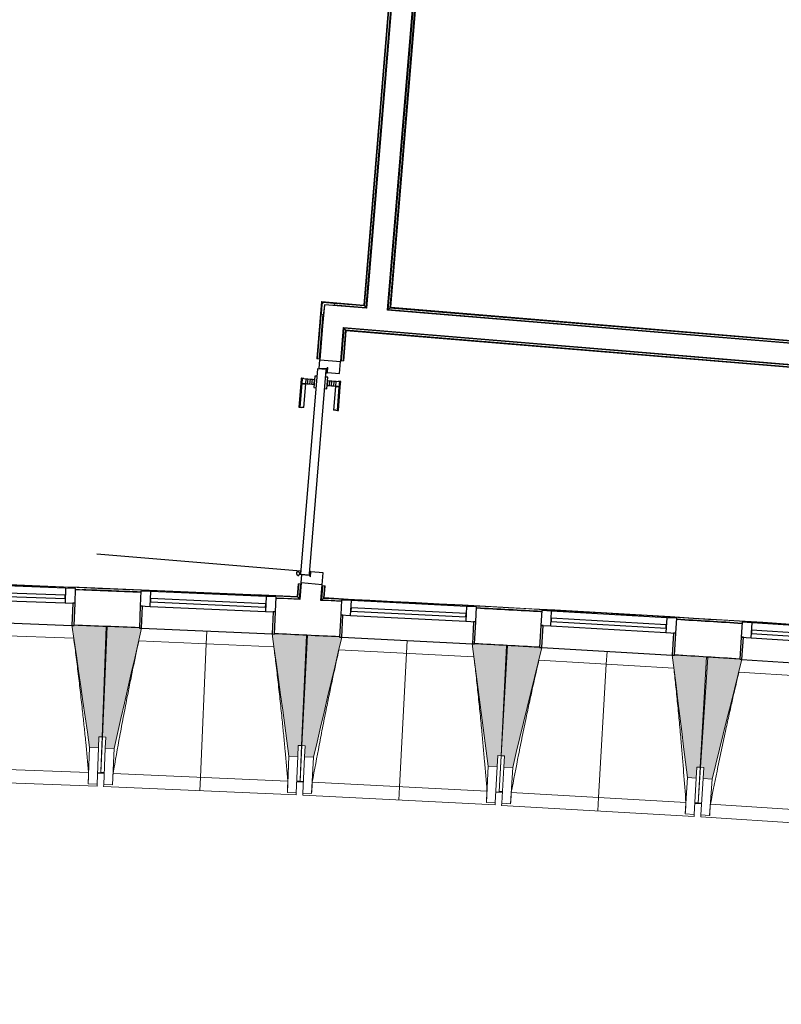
# Model space of a CAD drawing. Header units: millimetres. Extents: x 1909 to 61055, y -36590 to 14615.
# Tile 19 of 42: x 23302 to 26740, y -22336 to -17891. Entities that reach past the tile are written whole.
import ezdxf

# ---------------------------------------------------------------- set-up
doc = ezdxf.new("R2010")
doc.units = ezdxf.units.MM
for name, color, linetype, lineweight in [('A-DETL-GENF', 7, 'Continuous', 18), ('A-DOOR', 7, 'Continuous', 25), ('A-FLOR', 7, 'Continuous', 25), ('A-FLOR-HRAL', 7, 'Continuous', 18), ('A-GENM', 7, 'Continuous', 18), ('A-GLAZ', 7, 'Continuous', 25), ('A-WALL', 7, 'Continuous', 25), ('I-WALL', 7, 'Continuous', 25), ('Q-SPCQ', 7, 'Continuous', 18), ('S-BEAM', 7, 'Continuous', 18)]:
    doc.layers.add(name, color=color, linetype=linetype, lineweight=lineweight)

# ---------------------------------------------------------------- blocks, each defined once
blk = doc.blocks.new('PRT_SIMPLE_HUI_58x68x48 - PRT_BOIS_1V_EI30_930x2040x40-552262-2021_015_1111_DCE_1_50_N0 FINI_SSI_GEN')
at = {"layer": 'A-DETL-GENF', "lineweight": 25}
h = blk.add_hatch(color=256, dxfattribs=at)
h.paths.add_polyline_path([(-483.8, -9.7), (-489.6, -8), (-508.5, -8), (-508.5, -11.5), (-502, -11.5), (-502.1, -10.3), (-505.2, -10.3), (-505.2, -9.3), (-488.4, -9.4), (-485.1, -10.6)])
h.paths.add_polyline_path([(-483.8, -9.7), (-485.1, -11.7), (-496.1, -13.2), (-500.5, -13.6), (-500.5, -14.5), (-495.9, -14.5), (-483.8, -12.8), (-483.8, -10.5)])
h = blk.add_hatch(color=256, dxfattribs=at)
h.paths.add_polyline_path([(413.8, -9.7), (413.8, -12.8), (426.2, -14.5), (430.5, -14.1), (430.4, -13.2), (425.9, -13.2), (415.1, -11.7), (414.4, -10.7)])
h.paths.add_polyline_path([(438.5, -8), (418.5, -8), (413.8, -9.7), (415.1, -10.6), (418.7, -9.3), (435.2, -9.3), (435.2, -10.3), (432, -10.5), (432, -11.5), (438.5, -11.5), (438.5, -9)])
at = {"layer": 'A-DETL-GENF'}
for p, q in [((-488.5, -8), (-508.5, -8)), ((-508.5, -8), (-508.5, -11.5)), ((-508.5, -11.5), (-502, -11.5)), ((-505.2, -10.3), (-505.2, -9.3)), ((-505.2, -9.3), (-488.7, -9.3)), ((-502, -10.3), (-505.2, -10.3)), ((-502, -11.5), (-502, -10.3)), ((-496.1, -13.2), (-500.5, -13.2)), ((-500.5, -13.2), (-500.5, -14.5)), ((-500.5, -14.5), (-496, -14.5)), ((-485.1, -11.7), (-496.1, -13.2)), ((-496, -14.5), (-483.8, -12.8)), ((-488.7, -9.3), (-485.1, -10.6)), ((-483.8, -9.7), (-488.5, -8)), ((-485.1, -10.6), (-485.1, -11.7)), ((-483.8, -12.8), (-483.8, -9.7)), ((418.5, -8), (413.8, -9.7)), ((413.8, -9.7), (413.8, -12.8)), ((413.8, -12.8), (426, -14.5)), ((415.1, -10.6), (418.7, -9.3)), ((415.1, -11.7), (415.1, -10.6)), ((426.1, -13.2), (415.1, -11.7)), ((438.5, -8), (418.5, -8)), ((418.7, -9.3), (435.2, -9.3)), ((426, -14.5), (430.5, -14.5)), ((430.5, -13.2), (426.1, -13.2)), ((430.5, -14.5), (430.5, -13.2)), ((435.2, -10.3), (432, -10.3)), ((432, -10.3), (432, -11.5)), ((432, -11.5), (438.5, -11.5)), ((435.2, -9.3), (435.2, -10.3)), ((438.5, -11.5), (438.5, -8))]:
    blk.add_line(p, q, dxfattribs=at)
at = {"layer": 'A-DOOR'}
for p, q in [((-427.1, 55), (-450.6, 55)), ((-450.6, 55), (-450.6, 54.5)), ((-450.6, 54.5), (-450.6, 50.4)), ((-427.1, 54.5), (-450.6, 54.5)), ((-450.6, 50.4), (-450.6, 43.3)), ((-427.1, 50.4), (-450.6, 50.4)), ((-319.6, 55), (-427.1, 55)), ((-427.1, 55), (-427.1, 54.5)), ((-427.1, 54.5), (-427.1, 55)), ((-427.1, 54.5), (-427.1, 50.4)), ((-319.6, 54.5), (-427.1, 54.5)), ((-427.1, 50.4), (-427.1, 54.5)), ((-427.1, 50.4), (-427.1, 43.3)), ((-319.6, 50.4), (-427.1, 50.4)), ((-427.1, 43.3), (-427.1, 50.4)), ((-319.6, 54.5), (-319.6, 55)), ((-319.6, 50.4), (-319.6, 54.5)), ((-319.6, 43.3), (-319.6, 50.4)), ((-450.6, 34), (-450.6, 43.3)), ((-450.6, 25.6), (-450.6, 34)), ((-427.1, 34), (-450.6, 34)), ((-450.6, 15.2), (-450.6, 25.6)), ((-427.1, 25.6), (-450.6, 25.6)), ((-450.6, 4.4), (-450.6, 15.2)), ((-427.1, 15.2), (-450.6, 15.2)), ((-450.6, -4), (-450.6, 4.4)), ((-450.6, 4.4), (-427.1, 4.4)), ((-427.1, 34), (-427.1, 43.3)), ((-427.1, 43.3), (-427.1, 34)), ((-427.1, 32.8), (-427.1, 34)), ((-319.6, 34), (-427.1, 34)), ((-427.1, 34), (-427.1, 25.6)), ((-427.1, 32.8), (-319.6, 32.8)), ((-427.1, 25.6), (-427.1, 15.2)), ((-427.1, 15.2), (-427.1, 4.4)), ((-427.1, 4.4), (-427.1, -4)), ((-319.6, 43.3), (-319.6, 34)), ((-319.6, 34), (-319.6, 32.8)), ((-499.5, -14.5), (-499.5, -54.5)), ((426, -14.5), (-496, -14.5)), ((-465.6, -5.5), (-465.6, -14.5)), ((-413.4, -5.5), (-465.6, -5.5)), ((-450.6, -4), (-450.6, -5)), ((-450.6, -5), (-427.1, -5)), ((-427.1, -5), (-427.1, -4)), ((-413.4, -14.5), (-413.4, -5.5)), ((430.5, -54.5), (430.5, -14.5)), ((-499.5, -54.5), (430.5, -54.5)), ((-465.6, -54.5), (-465.6, -63.5)), ((-465.6, -63.5), (-413.4, -63.5)), ((-427.1, -64), (-450.6, -64)), ((-450.6, -64), (-450.6, -65)), ((-450.6, -73.4), (-450.6, -65)), ((-450.6, -84.2), (-450.6, -73.4)), ((-427.1, -73.4), (-450.6, -73.4)), ((-450.6, -94.6), (-450.6, -84.2)), ((-450.6, -84.2), (-427.1, -84.2)), ((-427.1, -65), (-427.1, -64)), ((-427.1, -65), (-427.1, -73.4)), ((-427.1, -73.4), (-427.1, -84.2)), ((-427.1, -84.2), (-427.1, -94.6)), ((-413.4, -63.5), (-413.4, -54.5)), ((417, -54.5), (417, -977.5)), ((-450.6, -103), (-450.6, -94.6)), ((-450.6, -94.6), (-427.1, -94.6)), ((-450.6, -112.3), (-450.6, -103)), ((-450.6, -103), (-427.1, -103)), ((-450.6, -112.3), (-450.6, -119.4)), ((-450.6, -119.4), (-450.6, -123.5)), ((-450.6, -119.4), (-427.1, -119.4)), ((-450.6, -123.5), (-450.6, -124)), ((-450.6, -123.5), (-427.1, -123.5)), ((-450.6, -124), (-427.1, -124)), ((-427.1, -94.6), (-427.1, -103)), ((-427.1, -103), (-427.1, -101.8)), ((-319.6, -101.8), (-427.1, -101.8)), ((-427.1, -112.3), (-427.1, -103)), ((-427.1, -103), (-319.6, -103)), ((-427.1, -103), (-427.1, -112.3)), ((-427.1, -112.3), (-427.1, -119.4)), ((-427.1, -119.4), (-427.1, -112.3)), ((-427.1, -119.4), (-427.1, -123.5)), ((-427.1, -119.4), (-319.6, -119.4)), ((-427.1, -123.5), (-427.1, -119.4)), ((-427.1, -123.5), (-427.1, -124)), ((-427.1, -123.5), (-319.6, -123.5)), ((-427.1, -124), (-427.1, -123.5)), ((-427.1, -124), (-319.6, -124)), ((-319.6, -101.8), (-319.6, -103)), ((-319.6, -103), (-319.6, -112.3)), ((-319.6, -119.4), (-319.6, -112.3)), ((-319.6, -123.5), (-319.6, -119.4)), ((-319.6, -124), (-319.6, -123.5))]:
    blk.add_line(p, q, dxfattribs=at)
for radius, start, end in [(9.12, 155.8208, 180), (9.12, 180, 204.1792), (7.5, 360, 180), (7.5, 180, 360), (7.5, 180, 240), (7.5, 135, 165), (9.12, 111.9887, 120), (9.12, 240, 248.0113), (7.5, 61.5246, 120), (7.5, 270, 0), (9.12, 60, 68.0113), (7.5, 0, 30), (9.12, 0, 24.1792)]:
    blk.add_arc((429, -65.5), radius, start, end, dxfattribs=at)
at = {"layer": 'Q-SPCQ'}
for p, q in [((430.5, -40.5), (430.5, -54.5)), ((430.5, -54.5), (403.5, -54.5))]:
    blk.add_line(p, q, dxfattribs=at)
blk = doc.blocks.new('XXX_VIDE FENETRE - 590-389517-2021_015_1111_DCE_1_50_N0 FINI_SSI_GEN')
at = {"layer": 'A-GLAZ'}
for p, q in [((-305.1, 0), (-305.1, -100)), ((-295.1, 0), (-305.1, 0)), ((295.1, 0), (-295.1, 0)), ((-295.1, -100), (-295.1, 0)), ((305.1, 0), (295.1, 0)), ((295.1, 0), (295.1, -100)), ((305.1, -100), (305.1, 0)), ((-305.1, -100), (-295.1, -100)), ((-260.1, -100), (-305.1, -100)), ((-305.1, -100), (-305.1, -167.5)), ((-260.1, -167.5), (-260.1, -100)), ((260.1, -100), (-260.1, -100)), ((260.1, -100), (260.1, -167.5)), ((305.1, -100), (260.1, -100)), ((295.1, -100), (305.1, -100)), ((305.1, -167.5), (305.1, -100)), ((-305.1, -167.5), (-260.1, -167.5)), ((-260.1, -167.5), (260.1, -167.5)), ((260.1, -167.5), (305.1, -167.5))]:
    blk.add_line(p, q, dxfattribs=at)
at = {"layer": 'A-GLAZ', "color": 173, "true_color": 0x5c63b1}
for p, q in [((260.1, -120), (-260.1, -120)), ((-260.1, -120), (-260.1, -135)), ((260.1, -135), (260.1, -120)), ((-260.1, -135), (260.1, -135))]:
    blk.add_line(p, q, dxfattribs=at)
blk = doc.blocks.new('Garde-corps - Garde-corps-505471-2021_015_1111_DCE_1_50_N0 FINI_SSI_GEN')
at = {"layer": 'A-FLOR-HRAL'}
for p, q in [((-14410.7, -14446.4), (-14803.3, -19179.3)), ((-14409, -14444.9), (-14801.8, -19181.1)), ((-14407.1, -14443.2), (-14800.2, -19182.9)), ((-14399.4, -14436.5), (-14793.7, -19190.6)), ((-14993.5, -19163.5), (-15014.9, -19421.1)), ((-14992, -19165.3), (-15013.3, -19421.3)), ((-14990.4, -19167.2), (-15011.5, -19421.4)), ((-14803.3, -19179.3), (-14993.5, -19163.5)), ((-14801.8, -19181.1), (-14992, -19165.3)), ((-14800.2, -19182.9), (-14990.4, -19167.2)), ((-14990.4, -19167.2), (-14987.7, -19170.5)), ((-14793.7, -19190.6), (-14938.1, -19178.6)), ((-14800.2, -19182.9), (-14793.7, -19190.6)), ((-14987.7, -19220.7), (-15004.4, -19422)), ((-15014.9, -19421.1), (-15013.3, -19421.3)), ((-15011.5, -19421.4), (-15013.3, -19421.3)), ((-15004.4, -19422), (-15011.5, -19421.4)), ((-15004.4, -19422), (-15001.4, -19422.3)), ((-15099.2, -20437.6), (-15103.9, -20494.4)), ((-15097.6, -20437.8), (-15102.4, -20496.1)), ((-15095.8, -20437.9), (-15100.8, -20497.9)), ((-15097.6, -20437.8), (-15099.2, -20437.6)), ((-15097.6, -20437.8), (-15095.8, -20437.9)), ((-15095.8, -20437.9), (-15088.7, -20438.5)), ((-15088.7, -20438.5), (-15094.3, -20505.3)), ((-15085.8, -20438.8), (-15088.7, -20438.5)), ((-15976.7, -20469.8), (-15983.2, -20469.6)), ((-15103.9, -20494.4), (-15339.8, -20488)), ((-15103.9, -20494.4), (-15297.2, -20485.4)), ((-15094.3, -20505.3), (-15199.5, -20502.5)), ((-15094.3, -20505.3), (-15199.4, -20500.4))]:
    blk.add_line(p, q, dxfattribs=at)
at = {"layer": 'A-FLOR-HRAL', "flags": 128}
blk.add_lwpolyline([(-15100.8, -20497.9), (-15097.6, -20501.6), (-15094.3, -20505.3)], dxfattribs=at)
at = {"layer": 'A-FLOR-HRAL'}
for radius, start, end in [(130446.8, 87.310169, 90.815427), (130448.6, 87.310907, 88.301428), (130439.7, 87.62141, 87.738276)]:
    blk.add_arc((-21222.6, -150801), radius, start, end, dxfattribs=at)
for points, knots in [([(-14993.5, -19163.5), (-14993.5, -19163.5), (-14993.5, -19163.5), (-14993.4, -19163.7), (-14993.3, -19163.8), (-14993.1, -19164), (-14993, -19164.2), (-14992.9, -19164.3), (-14992.7, -19164.4), (-14992.6, -19164.6), (-14992.5, -19164.7), (-14992.4, -19164.8), (-14992.3, -19165), (-14992.2, -19165.1), (-14992.1, -19165.2), (-14992, -19165.3)], [0.1, 0.1, 0.1, 0.1, 0.2, 0.3, 0.4, 0.475, 0.55, 0.6, 0.65, 0.7, 0.75, 0.8, 0.85, 0.9, 1, 1, 1, 1]), ([(-14803.3, -19179.3), (-14803.3, -19179.3), (-14803.3, -19179.3), (-14803.2, -19179.4), (-14803, -19179.6), (-14802.9, -19179.8), (-14802.7, -19179.9), (-14802.6, -19180.1), (-14802.5, -19180.2), (-14802.4, -19180.4), (-14802.3, -19180.5), (-14802.2, -19180.6), (-14802.1, -19180.7), (-14801.9, -19180.9), (-14801.8, -19181), (-14801.8, -19181.1)], [0.1, 0.1, 0.1, 0.1, 0.2, 0.3, 0.4, 0.475, 0.55, 0.6, 0.65, 0.7, 0.75, 0.8, 0.85, 0.9, 1, 1, 1, 1]), ([(-14793.7, -19190.6), (-14793.7, -19190.6), (-14793.6, -19190.7), (-14793.5, -19190.9), (-14793.3, -19191), (-14793.2, -19191.2), (-14793, -19191.4), (-14792.8, -19191.6), (-14792.6, -19191.9), (-14792.4, -19192.2), (-14792.2, -19192.4), (-14791.9, -19192.7), (-14791.5, -19193.2), (-14791.2, -19193.6), (-14790.9, -19193.9)], [0, 0, 0, 0, 0.166667, 0.25, 0.333333, 0.416667, 0.458333, 0.5, 0.583333, 0.666667, 0.708333, 0.75, 0.833333, 1, 1, 1, 1]), ([(-15103.9, -20494.4), (-15103.9, -20494.4), (-15103.9, -20494.4), (-15103.8, -20494.5), (-15103.7, -20494.6), (-15103.6, -20494.7), (-15103.5, -20494.8), (-15103.3, -20495), (-15103.2, -20495.2), (-15103, -20495.4), (-15102.8, -20495.6), (-15102.6, -20495.8), (-15102.5, -20496), (-15102.4, -20496.1)], [0.075, 0.075, 0.075, 0.075, 0.15, 0.2125, 0.275, 0.35, 0.425, 0.5, 0.6, 0.7, 0.775, 0.85, 1, 1, 1, 1]), ([(-15094.3, -20505.3), (-15094.3, -20505.3), (-15094.3, -20505.4), (-15094.2, -20505.4), (-15094.2, -20505.5), (-15094.1, -20505.6), (-15094, -20505.7), (-15093.9, -20505.8), (-15093.8, -20505.9), (-15093.7, -20506), (-15093.6, -20506.1), (-15093.5, -20506.2), (-15093.4, -20506.3), (-15093.3, -20506.4), (-15093.2, -20506.6), (-15093.1, -20506.7), (-15093, -20506.8), (-15092.8, -20507), (-15092.5, -20507.4), (-15092.1, -20507.9), (-15091.7, -20508.3), (-15091.5, -20508.5)], [0, 0, 0, 0, 0.071429, 0.107143, 0.142857, 0.214286, 0.25, 0.285714, 0.321429, 0.357143, 0.392857, 0.428571, 0.464286, 0.5, 0.535714, 0.571429, 0.607143, 0.642857, 0.714286, 0.857143, 1, 1, 1, 1])]:
    blk.add_open_spline(points, degree=3, knots=knots, dxfattribs=at)
blk = doc.blocks.new('Garde-corps - Garde-corps-505703-2021_015_1111_DCE_1_50_N0 FINI_SSI_GEN')
at = {"layer": 'A-FLOR-HRAL'}
for p, q in [((-14693, -19199), (-14298.4, -14441.6)), ((-14685.3, -19192.5), (-14291.9, -14449.1)), ((-14683.5, -19190.9), (-14290.3, -14450.9)), ((-14681.7, -19189.4), (-14288.8, -14452.6)), ((-14685.3, -19192.5), (-14693, -19199)), ((-11497, -19464.1), (-14693, -19199)), ((-11496.4, -19457), (-14685.3, -19192.5)), ((-11496.3, -19455.2), (-14683.5, -19190.9)), ((-11496.1, -19453.6), (-14681.7, -19189.4))]:
    blk.add_line(p, q, dxfattribs=at)
for points, knots in [([(-14693, -19199), (-14693, -19199), (-14693.1, -19199), (-14693.3, -19199.2), (-14693.5, -19199.3), (-14693.7, -19199.5), (-14693.8, -19199.7), (-14694, -19199.8), (-14694.3, -19200), (-14694.6, -19200.3), (-14694.8, -19200.5), (-14695.1, -19200.7), (-14695.6, -19201.1), (-14696, -19201.5), (-14696.3, -19201.7)], [0, 0, 0, 0, 0.166667, 0.25, 0.333333, 0.416667, 0.458333, 0.5, 0.583333, 0.666667, 0.708333, 0.75, 0.833333, 1, 1, 1, 1]), ([(-14681.7, -19189.4), (-14681.7, -19189.4), (-14681.7, -19189.4), (-14681.8, -19189.5), (-14682, -19189.6), (-14682.2, -19189.8), (-14682.3, -19189.9), (-14682.5, -19190.1), (-14682.6, -19190.2), (-14682.8, -19190.3), (-14682.9, -19190.4), (-14683, -19190.5), (-14683.1, -19190.6), (-14683.3, -19190.7), (-14683.4, -19190.8), (-14683.5, -19190.9)], [0.1, 0.1, 0.1, 0.1, 0.2, 0.3, 0.4, 0.475, 0.55, 0.6, 0.65, 0.7, 0.75, 0.8, 0.85, 0.9, 1, 1, 1, 1])]:
    blk.add_open_spline(points, degree=3, knots=knots, dxfattribs=at)
blk = doc.blocks.new('Garde-corps - Garde-corps-507164-2021_015_1111_DCE_1_50_N0 FINI_SSI_GEN')
at = {"layer": 'A-FLOR-HRAL'}
for p, q in [((-14903.8, -19430.4), (-14891.6, -19283.8)), ((-14896.7, -19430.9), (-14885.1, -19291.5)), ((-14894.9, -19431.1), (-14883.5, -19293.4)), ((-14891.6, -19283.8), (-11505.3, -19564.7)), ((-14885.1, -19291.5), (-14891.6, -19283.8)), ((-14885.1, -19291.5), (-11505.9, -19571.8)), ((-14883.5, -19293.4), (-11506.1, -19573.5)), ((-14893.3, -19431.2), (-14882, -19295.2)), ((-14882, -19295.2), (-11506.2, -19575.2)), ((-14906.8, -19430.1), (-14903.8, -19430.4)), ((-14896.7, -19430.9), (-14903.8, -19430.4)), ((-14894.9, -19431.1), (-14896.7, -19430.9)), ((-14894.9, -19431.1), (-14893.3, -19431.2)), ((-11506.2, -19575.2), (-11506.1, -19573.5)), ((-11505.9, -19571.8), (-11506.1, -19573.5)), ((-11505.3, -19564.7), (-11505.9, -19571.8)), ((-11505.3, -19564.7), (-11505.1, -19561.7))]:
    blk.add_line(p, q, dxfattribs=at)
for points, knots in [([(-14891.6, -19283.8), (-14891.6, -19283.8), (-14891.7, -19283.8), (-14891.8, -19283.6), (-14892, -19283.4), (-14892.2, -19283.2), (-14892.3, -19283), (-14892.5, -19282.9), (-14892.7, -19282.6), (-14892.9, -19282.3), (-14893.2, -19282), (-14893.4, -19281.8), (-14893.8, -19281.3), (-14894.1, -19280.9), (-14894.4, -19280.6)], [0, 0, 0, 0, 0.166667, 0.25, 0.333333, 0.416667, 0.458333, 0.5, 0.583333, 0.666667, 0.708333, 0.75, 0.833333, 1, 1, 1, 1]), ([(-14882, -19295.2), (-14882, -19295.2), (-14882.1, -19295.2), (-14882.2, -19295), (-14882.3, -19294.9), (-14882.4, -19294.7), (-14882.6, -19294.5), (-14882.7, -19294.4), (-14882.8, -19294.2), (-14882.9, -19294.1), (-14883, -19294), (-14883.2, -19293.9), (-14883.3, -19293.7), (-14883.4, -19293.6), (-14883.5, -19293.5), (-14883.5, -19293.4)], [0.1, 0.1, 0.1, 0.1, 0.2, 0.3, 0.4, 0.475, 0.55, 0.6, 0.65, 0.7, 0.75, 0.8, 0.85, 0.9, 1, 1, 1, 1])]:
    blk.add_open_spline(points, degree=3, knots=knots, dxfattribs=at)
blk = doc.blocks.new('Garde-corps - Garde-corps-508221-2021_015_1111_DCE_1_50_N0 FINI_SSI_GEN')
at = {"layer": 'A-FLOR-HRAL'}
for p, q in [((-14993.3, -20510.1), (-14988.1, -20446.9)), ((-14988.1, -20446.9), (-14991.1, -20446.6)), ((-14988.1, -20446.9), (-14981, -20447.5)), ((-14985.6, -20503.4), (-14981, -20447.5)), ((-14983.7, -20501.7), (-14979.3, -20447.6)), ((-14982, -20500.1), (-14977.6, -20447.7)), ((-14981, -20447.5), (-14979.3, -20447.6)), ((-14977.6, -20447.7), (-14979.3, -20447.6)), ((-14904.4, -20515.9), (-14993.3, -20510.1)), ((-14904.3, -20514.4), (-14993.3, -20510.1)), ((-14701.2, -20518.4), (-14982, -20500.1)), ((-14163.2, -20553.4), (-14224.3, -20549.4)), ((-14000.5, -20564.4), (-14005.1, -20564.1)), ((-11517.4, -20725.9), (-11537.5, -20724.4)), ((-11295.1, -20739.9), (-11333.8, -20737.3)), ((-10537.3, -20789.1), (-10822, -20770.6)), ((-10537.3, -20789.2), (-10721.2, -20774.2)), ((-10538.2, -20799.6), (-10683.4, -20790.2)), ((-10538.2, -20799.6), (-10683.2, -20787.8)), ((-9605.4, -20877), (-10538.2, -20799.6)), ((-10537.6, -20792.5), (-9690, -20862.8)), ((-10537.4, -20790.8), (-9689.9, -20861.1)), ((-9689.7, -20859.4), (-10537.3, -20789.1)), ((-9466.3, -20888.5), (-9516.7, -20884.3)), ((-9457.4, -21422.9), (-9412.8, -20885.8)), ((-9455.8, -21424.8), (-9410.9, -20884.2)), ((-9454.3, -21426.6), (-9409.1, -20882.7)), ((-9430.9, -20884.3), (-9412.8, -20885.8)), ((-9430.8, -20882.6), (-9410.9, -20884.2)), ((-9409.1, -20882.7), (-9430.6, -20880.9)), ((-9412.8, -20885.8), (-9416.1, -20888.6)), ((-9460.1, -21369.4), (-9424.3, -20938.2)), ((-10207.5, -21873.3), (-10164.6, -21357.1)), ((-10200.4, -21873.9), (-10158.1, -21364.8)), ((-10198.6, -21874), (-10156.5, -21366.7)), ((-10197, -21874.1), (-10155, -21368.4)), ((-10164.6, -21357.1), (-9509.8, -21411.4)), ((-10158.1, -21364.8), (-10164.6, -21357.1)), ((-10158.1, -21364.8), (-9457.4, -21422.9)), ((-10156.5, -21366.7), (-9455.8, -21424.8)), ((-10155, -21368.4), (-9454.3, -21426.6)), ((-9457.4, -21422.9), (-9460.2, -21419.6)), ((-10294.8, -22925.5), (-10267, -22590.8)), ((-10287.1, -22919), (-10259.9, -22591.4)), ((-10285.3, -22917.4), (-10258.2, -22591.5)), ((-10283.5, -22915.9), (-10256.6, -22591.7)), ((-10230.2, -22933.6), (-10298.1, -22928.3)), ((-9797.4, -22965.4), (-10294.8, -22925.5)), ((-9741, -22959.4), (-10283.5, -22915.9)), ((-10074.4, -22942.9), (-10244, -22929.5)), ((-10012.2, -22937.4), (-10016.6, -22937)), ((-9800.1, -22965.1), (-9972.7, -22951.1)), ((-9754.7, -23108.6), (-9742.7, -22960.9)), ((-9744.6, -22962.5), (-9753.8, -22961.8)), ((-9752.9, -23107.1), (-9741, -22959.4)), ((-9744.6, -22962.5), (-9747.5, -22965)), ((-9745.4, -22971.7), (-9744.6, -22962.5)), ((-9764.3, -23116.8), (-9756, -23014.2)), ((-9756.6, -23110.2), (-9748.7, -23012.4)), ((-9756.6, -23110.2), (-9764.3, -23116.8)), ((-9484.5, -23132.3), (-9756.6, -23110.2)), ((-9484.3, -23130.6), (-9754.7, -23108.6)), ((-9484.2, -23128.9), (-9752.9, -23107.1)), ((-9485.1, -23139.4), (-9764.3, -23116.8)), ((-9485.3, -23142.4), (-9485.1, -23139.4)), ((-9484.5, -23132.3), (-9485.1, -23139.4)), ((-9484.3, -23130.6), (-9484.5, -23132.3)), ((-9484.3, -23130.6), (-9484.2, -23128.9))]:
    blk.add_line(p, q, dxfattribs=at)
at = {"layer": 'A-FLOR-HRAL', "flags": 128}
for points in [[(-14993.3, -20510.1), (-14993.5, -20510.2), (-14993.8, -20510.5), (-14994.2, -20510.9), (-14994.8, -20511.4), (-14995.4, -20511.9), (-14996, -20512.4), (-14996.6, -20513)], [(-14985.6, -20503.4), (-14989.5, -20506.7), (-14993.3, -20510.1)], [(-14982, -20500.2), (-14982.1, -20500.2), (-14982.2, -20500.4), (-14982.4, -20500.5), (-14982.6, -20500.7), (-14982.9, -20500.9), (-14983.1, -20501.1), (-14983.3, -20501.3), (-14983.5, -20501.5), (-14983.7, -20501.7)], [(-10294.8, -22925.5), (-10295, -22925.6), (-10295.3, -22925.9), (-10295.7, -22926.3), (-10296.3, -22926.8), (-10296.8, -22927.3), (-10297.5, -22927.8), (-10298.1, -22928.3)], [(-10287.1, -22919), (-10291, -22922.3), (-10294.8, -22925.5)], [(-10283.5, -22915.9), (-10283.5, -22915.9), (-10283.6, -22916), (-10283.7, -22916.1), (-10283.9, -22916.3), (-10284.2, -22916.5), (-10284.4, -22916.7), (-10284.6, -22916.9), (-10284.8, -22917), (-10285.1, -22917.2), (-10285.3, -22917.4)]]:
    blk.add_lwpolyline(points, dxfattribs=at)
at = {"layer": 'A-FLOR-HRAL'}
for centre, radius, start, end in [((-21222.6, -150801), 130446.8, 85.301593, 87.259515), ((-21222.6, -150801), 130448.6, 85.791063, 87.258723), ((-21222.6, -150801), 130439.7, 86.825999, 86.955563), ((-21222.6, -150801), 130439.7, 86.427964, 86.557968), ((-21222.6, -150801), 130439.7, 86.029611, 86.159933), ((-21222.6, -150801), 130448.6, 85.301593, 85.790698), ((-21222.6, -150801), 130439.7, 85.633537, 85.761579), ((-19463.8, -140716), 118153.9, 85.305798, 85.545501), ((-19463.8, -140716), 118155.6, 85.280726, 85.544652), ((-19463.8, -140716), 118143.7, 85.364067, 85.484446)]:
    blk.add_arc(centre, radius, start, end, dxfattribs=at)
for points, knots in [([(-9409.1, -20882.7), (-9409.2, -20882.7), (-9409.2, -20882.7), (-9409.3, -20882.9), (-9409.5, -20883), (-9409.7, -20883.1), (-9409.8, -20883.3), (-9410, -20883.4), (-9410.1, -20883.5), (-9410.2, -20883.6), (-9410.4, -20883.7), (-9410.5, -20883.9), (-9410.6, -20884), (-9410.8, -20884.1), (-9410.9, -20884.2), (-9410.9, -20884.2)], [0.1, 0.1, 0.1, 0.1, 0.2, 0.3, 0.4, 0.475, 0.55, 0.6, 0.65, 0.7, 0.75, 0.8, 0.85, 0.9, 1, 1, 1, 1]), ([(-10164.6, -21357.1), (-10164.6, -21357.1), (-10164.7, -21357), (-10164.8, -21356.9), (-10165, -21356.7), (-10165.2, -21356.5), (-10165.3, -21356.3), (-10165.5, -21356.1), (-10165.7, -21355.8), (-10166, -21355.5), (-10166.2, -21355.3), (-10166.4, -21355), (-10166.8, -21354.6), (-10167.1, -21354.1), (-10167.4, -21353.9)], [0, 0, 0, 0, 0.166667, 0.25, 0.333333, 0.416667, 0.458333, 0.5, 0.583333, 0.666667, 0.708333, 0.75, 0.833333, 1, 1, 1, 1]), ([(-10155, -21368.4), (-10155, -21368.4), (-10155.1, -21368.4), (-10155.2, -21368.3), (-10155.3, -21368.1), (-10155.5, -21367.9), (-10155.6, -21367.8), (-10155.7, -21367.6), (-10155.8, -21367.5), (-10155.9, -21367.4), (-10156.1, -21367.2), (-10156.2, -21367.1), (-10156.3, -21367), (-10156.4, -21366.8), (-10156.5, -21366.7), (-10156.5, -21366.7)], [0.1, 0.1, 0.1, 0.1, 0.2, 0.3, 0.4, 0.475, 0.55, 0.6, 0.65, 0.7, 0.75, 0.8, 0.85, 0.9, 1, 1, 1, 1]), ([(-9454.3, -21426.6), (-9454.3, -21426.6), (-9454.3, -21426.5), (-9454.4, -21426.4), (-9454.6, -21426.2), (-9454.7, -21426.1), (-9454.9, -21425.9), (-9455, -21425.7), (-9455.1, -21425.6), (-9455.2, -21425.5), (-9455.3, -21425.4), (-9455.4, -21425.2), (-9455.5, -21425.1), (-9455.7, -21424.9), (-9455.7, -21424.8), (-9455.8, -21424.8)], [0.1, 0.1, 0.1, 0.1, 0.2, 0.3, 0.4, 0.475, 0.55, 0.6, 0.65, 0.7, 0.75, 0.8, 0.85, 0.9, 1, 1, 1, 1]), ([(-9741, -22959.4), (-9741, -22959.4), (-9741, -22959.4), (-9741.1, -22959.5), (-9741.2, -22959.6), (-9741.3, -22959.7), (-9741.5, -22959.9), (-9741.6, -22960), (-9741.9, -22960.2), (-9742.1, -22960.4), (-9742.3, -22960.5), (-9742.5, -22960.7), (-9742.6, -22960.9), (-9742.7, -22960.9)], [0.075, 0.075, 0.075, 0.075, 0.15, 0.2125, 0.275, 0.35, 0.425, 0.5, 0.6, 0.7, 0.775, 0.85, 1, 1, 1, 1]), ([(-9752.9, -23107.1), (-9752.9, -23107.1), (-9753, -23107.2), (-9753.1, -23107.3), (-9753.3, -23107.4), (-9753.4, -23107.6), (-9753.6, -23107.7), (-9753.8, -23107.8), (-9753.9, -23107.9), (-9754, -23108), (-9754.1, -23108.2), (-9754.3, -23108.3), (-9754.4, -23108.4), (-9754.6, -23108.5), (-9754.7, -23108.6), (-9754.7, -23108.6)], [0.1, 0.1, 0.1, 0.1, 0.2, 0.3, 0.4, 0.475, 0.55, 0.6, 0.65, 0.7, 0.75, 0.8, 0.85, 0.9, 1, 1, 1, 1]), ([(-9764.3, -23116.8), (-9764.3, -23116.8), (-9764.3, -23116.8), (-9764.5, -23117), (-9764.7, -23117.1), (-9764.9, -23117.3), (-9765.1, -23117.4), (-9765.3, -23117.6), (-9765.5, -23117.8), (-9765.8, -23118.1), (-9766.1, -23118.3), (-9766.3, -23118.5), (-9766.5, -23118.7), (-9766.7, -23118.8)], [0, 0, 0, 0, 0.1666667, 0.25, 0.3333333, 0.4166667, 0.4583333, 0.5, 0.5833333, 0.6666667, 0.7083333, 0.75, 0.8333333, 0.8333333, 0.8333333, 0.8333333])]:
    blk.add_open_spline(points, degree=3, knots=knots, dxfattribs=at)
blk = doc.blocks.new('1010_PROTECTION  D_ANGLE - 1010_PROTECTION  D_ANGLE-534363-2021_015_1111_DCE_1_50_N0 FINI_SSI_GEN')
at = {"layer": 'Q-SPCQ'}
for p, q in [((-10, 40), (-10, 0)), ((0, 0), (0, 40)), ((40, 0), (0, 0)), ((0, -10), (40, -10))]:
    blk.add_line(p, q, dxfattribs=at)
for centre, radius, start, end in [((-5, 40), 5, 360, 180), ((0, 0), 10, 180, 270), ((40, -5), 5, 270, 90)]:
    blk.add_arc(centre, radius, start, end, dxfattribs=at)
blk = doc.blocks.new('B02_ARC_rvt-1-2021_015_1111_DCE_1_50_N0 FINI_SSI_GEN')
at = {"layer": 'A-FLOR'}
for p, q in [((-15005, -19465.1), (-15001.8, -19426.9)), ((-14972.1, -19467.8), (-15005, -19465.1)), ((-14972.2, -19469.3), (-14972.1, -19467.8)), ((-14912.2, -19487.9), (-14907.8, -19434.7)), ((-14973.3, -19482.8), (-14972.1, -19482.9)), ((-14970.8, -19483), (-14968.8, -19483.2)), ((-14967.4, -19483.3), (-14912.2, -19487.9)), ((-15085.4, -20434.1), (-15082.2, -20395.9)), ((-15082.2, -20395.9), (-15049.3, -20398.6)), ((-15049.3, -20398.6), (-15049.2, -20397.1)), ((-15046.8, -20383.8), (-15048.1, -20383.7)), ((-15043.5, -20384.1), (-15045.5, -20383.9)), ((-14987, -20388.8), (-15042.1, -20384.2)), ((-14991.4, -20441.9), (-14987, -20388.8)), ((-15965.5, -20631.3), (-15961, -20631.5)), ((-15061.9, -20671.8), (-15057.4, -20672)), ((-14158.6, -20718.1), (-14154.5, -20718.3)), ((-13256.1, -20770.3), (-13251, -20770.6))]:
    blk.add_line(p, q, dxfattribs=at)
at = {"layer": 'A-WALL'}
for p, q in [((-14396.1, -14433.6), (-14790.9, -19193.9)), ((-14696.3, -19201.7), (-14301.2, -14438.5)), ((-14981.2, -19178.1), (-14989, -19272.8)), ((-14790.9, -19193.9), (-14981.2, -19178.1)), ((-11492.6, -19467.4), (-14696.3, -19201.7)), ((-14989, -19272.8), (-15001.8, -19426.9)), ((-14907.2, -19434.7), (-14894.4, -19280.6)), ((-14894.4, -19280.6), (-11500.5, -19562.1)), ((-15001.8, -19426.9), (-14907.2, -19434.7)), ((-15085.4, -20434.1), (-15091.5, -20508.5)), ((-14990.7, -20442), (-15085.4, -20434.1)), ((-14996.6, -20513), (-14990.7, -20442))]:
    blk.add_line(p, q, dxfattribs=at)
at = {"layer": 'I-WALL', "flags": 128}
for points in [[(-15091.5, -20508.5), (-15145.5, -20505.9), (-15199.5, -20503.4)], [(-14904.4, -20517.4), (-14950.5, -20515.2), (-14996.6, -20513)]]:
    blk.add_lwpolyline(points, dxfattribs=at)
at = {"layer": 'I-WALL'}
for radius, start, end in [(130436.7, 87.621413, 87.751189), (130436.7, 86.826002, 86.955561), (130276.7, 87.621578, 87.751026), (130436.7, 86.427967, 86.557965), (130276.7, 87.223762, 87.353211), (130276.7, 86.826166, 86.955396), (130276.7, 86.42813, 86.557799)]:
    blk.add_arc((-21222.6, -150801), radius, start, end, dxfattribs=at)
at = {"layer": 'A-DOOR', "lineweight": 18, "rotation": 265.2586130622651}
blk.add_blockref('PRT_SIMPLE_HUI_58x68x48 - PRT_BOIS_1V_EI30_930x2040x40-552262-2021_015_1111_DCE_1_50_N0 FINI_SSI_GEN', (-14999.2, -19969.3), dxfattribs=at)
at = {"layer": 'A-FLOR-HRAL', "lineweight": 18}
for name in ['Garde-corps - Garde-corps-505471-2021_015_1111_DCE_1_50_N0 FINI_SSI_GEN', 'Garde-corps - Garde-corps-505703-2021_015_1111_DCE_1_50_N0 FINI_SSI_GEN', 'Garde-corps - Garde-corps-507164-2021_015_1111_DCE_1_50_N0 FINI_SSI_GEN', 'Garde-corps - Garde-corps-508221-2021_015_1111_DCE_1_50_N0 FINI_SSI_GEN']:
    blk.add_blockref(name, (0, 0), dxfattribs=at)
at = {"layer": 'A-GLAZ', "lineweight": 18}
for p, rotation in [((-16415.2, -20614.5), 177.8844287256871), ((-15511.4, -20651), 177.4871597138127), ((-14607.9, -20693.8), 177.0898907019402), ((-13705.2, -20742.9), 176.6926216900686), ((-12801.9, -20798.2), 176.2953526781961)]:
    blk.add_blockref('XXX_VIDE FENETRE - 590-389517-2021_015_1111_DCE_1_50_N0 FINI_SSI_GEN', p, dxfattribs=dict(at, rotation=rotation))
at = {"layer": 'Q-SPCQ', "lineweight": 18, "rotation": 265.2586130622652}
blk.add_blockref('1010_PROTECTION  D_ANGLE - 1010_PROTECTION  D_ANGLE-534363-2021_015_1111_DCE_1_50_N0 FINI_SSI_GEN', (-14981.2, -19178.1), dxfattribs=at)
blk = doc.blocks.new('20_MUR PREFA_01 - MODULE_01 B-3165811-2021_015_1111_DCE_1_50_N0 FINI_SSI_GEN')
at = {"layer": 'A-GENM'}
for p, q in [((0, 722.1), (0, 661.4)), ((0, 661.4), (0, 58.5)), ((0, 0.7), (0, 58.5))]:
    blk.add_line(p, q, dxfattribs=at)
blk = doc.blocks.new('B02_DC_STR_rvt-1-2021_015_1111_DCE_1_50_N0 FINI_SSI_GEN')
at = {"layer": 'S-BEAM', "lineweight": 5, "true_color": 0x787878}
for points in [[(-16000.7, -21178.3), (-15998.9, -21128.3), (-15983.9, -21128.9), (-15965.5, -20630.4), (-16110.3, -20625.1), (-16110.4, -20625.8), (-16120.2, -20625.8), (-16040.7, -21176.8), (-16019.6, -21177.6)], [(-15930.1, -21181.3), (-15806.3, -20638.1), (-15816.2, -20637.7), (-15816.2, -20637), (-15961, -20630.6), (-15982.8, -21128.9), (-15967.8, -21129.6), (-15970, -21179.6), (-15967.8, -21179.6)], [(-15100.9, -21217.7), (-15098.7, -21167.7), (-15083.7, -21168.4), (-15061.8, -20670.1), (-15206.6, -20663.7), (-15207.2, -20664.4), (-15216.5, -20664.4), (-15140.8, -21215.9)], [(-15030.2, -21221.2), (-14902.7, -20678.9), (-14912.6, -20678.4), (-14912.6, -20677.7), (-15057.3, -20670.3), (-15082.6, -21168.5), (-15067.6, -21169.2), (-15070.2, -21219.2), (-15067.6, -21219.3)], [(-14201.3, -21263.3), (-14198.8, -21213.4), (-14183.8, -21214.2), (-14158.5, -20716), (-14303.2, -20708.7), (-14303.2, -20709.3), (-14313.1, -20709.3), (-14241.2, -21261.3), (-14231.5, -21261.8)], [(-14131.2, -21267.3), (-13999.9, -20725.9), (-14009.8, -20725.3), (-14009.8, -20724.6), (-14154.4, -20716.2), (-14183.2, -21214.2), (-14168.2, -21215.1), (-14171.1, -21265), (-14168.2, -21265.2)], [(-13302.6, -21315.2), (-13299.7, -21265.3), (-13284.7, -21266.1), (-13255.9, -20768.2), (-13400.6, -20759.8), (-13400.6, -20760.5), (-13410.5, -20760.5), (-13342.5, -21312.9)], [(-13231.5, -21319.7), (-13096.4, -20779.2), (-13106.3, -20778.5), (-13106.3, -20777.8), (-13250.9, -20768.5), (-13283.1, -21266.2), (-13268.2, -21267.2), (-13271.4, -21317.1), (-13268.2, -21317.3)]]:
    blk.add_hatch(color=8, dxfattribs=at).paths.add_polyline_path(points)
at = {"layer": 'A-FLOR'}
for p, q in [((-15975, -21292.7), (-16004.9, -21291.5)), ((-16004.9, -21291.5), (-15975, -21292.7)), ((-15974.9, -21291.5), (-15989.9, -21290.9)), ((-15090.8, -21330.3), (-15105.8, -21329.7)), ((-15075.9, -21332.2), (-15105.8, -21330.8)), ((-15105.8, -21330.8), (-15075.9, -21332.2)), ((-14207, -21376.3), (-14177.6, -21377.9)), ((-14177.6, -21376.9), (-14192.6, -21376)), ((-13294.1, -21428), (-13309, -21427.1)), ((-13309.1, -21428), (-13278.7, -21429.9)), ((-13278.6, -21429), (-13293.6, -21428))]:
    blk.add_line(p, q, dxfattribs=at)
at = {"layer": 'S-BEAM'}
for p, q in [((-15965.5, -20630.4), (-16110.4, -20625.1)), ((-16112.3, -20683.5), (-16722.4, -20661)), ((-15983.9, -21128.9), (-15965.5, -20630.4)), ((-15961, -20630.6), (-15982.8, -21128.9)), ((-15816.2, -20637), (-15961, -20630.6)), ((-15061.8, -20670.1), (-15206.7, -20663.7)), ((-15083.7, -21168.4), (-15061.8, -20670.1)), ((-15057.3, -20670.3), (-15082.6, -21168.5)), ((-14912.6, -20677.7), (-15057.3, -20670.3)), ((-15209, -20722.2), (-15818.9, -20695.4)), ((-14158.5, -20716), (-14303.2, -20708.6)), ((-14183.8, -21214.2), (-14158.5, -20716)), ((-14306, -20767.1), (-14915.7, -20736.1)), ((-14154.4, -20716.2), (-14183.2, -21214.2)), ((-14009.8, -20724.6), (-14154.4, -20716.2)), ((-13255.9, -20768.2), (-13400.7, -20759.8)), ((-13403.8, -20818.2), (-14013.3, -20783)), ((-13284.7, -21266.1), (-13255.9, -20768.2)), ((-13250.9, -20768.5), (-13283.1, -21266.2)), ((-13106.3, -20777.9), (-13250.9, -20768.5)), ((-12501, -20875.6), (-13110.2, -20836.2)), ((-16000.7, -21178.3), (-15998.9, -21128.3)), ((-15998.9, -21128.3), (-15983.9, -21128.9)), ((-15989.9, -21290.9), (-15982.8, -21128.9)), ((-15983.9, -21128.9), (-15989.6, -21283.7)), ((-15982.8, -21128.9), (-15967.8, -21129.6)), ((-15967.8, -21129.6), (-15970, -21179.6)), ((-16040.7, -21176.8), (-16046.8, -21340.9)), ((-16040.7, -21176.8), (-16000.7, -21178.3)), ((-16000.7, -21178.3), (-16006.8, -21342.4)), ((-15977.2, -21343.6), (-15970, -21179.6)), ((-15970, -21179.6), (-15930.1, -21181.3)), ((-15937.3, -21345.4), (-15930.1, -21181.3)), ((-15100.9, -21217.7), (-15098.7, -21167.7)), ((-15098.7, -21167.7), (-15083.7, -21168.4)), ((-15090.8, -21330.4), (-15082.6, -21168.5)), ((-15083.7, -21168.4), (-15090.5, -21323.3)), ((-15082.6, -21168.5), (-15067.6, -21169.2)), ((-15067.6, -21169.2), (-15070.2, -21219.2)), ((-15140.8, -21215.9), (-15148, -21380)), ((-15140.8, -21215.9), (-15100.9, -21217.7)), ((-15100.9, -21217.7), (-15108.1, -21381.7)), ((-15078.5, -21383.2), (-15070.2, -21219.2)), ((-15070.2, -21219.2), (-15030.2, -21221.2)), ((-15038.6, -21385.2), (-15030.2, -21221.2)), ((-14201.3, -21263.3), (-14198.8, -21213.4)), ((-14198.8, -21213.4), (-14183.8, -21214.2)), ((-14192.6, -21376), (-14183.2, -21214.2)), ((-14183.8, -21214.2), (-14188, -21297.3)), ((-14183.2, -21214.2), (-14168.2, -21215.1)), ((-14168.2, -21215.1), (-14171.1, -21265)), ((-16834.1, -21260.2), (-16045.1, -21289.4)), ((-16005, -21292.4), (-15990, -21293)), ((-15990, -21293), (-15990, -21292.1)), ((-15990, -21293), (-15975, -21293.6)), ((-15934.8, -21293.8), (-15146, -21328.5)), ((-14241.2, -21261.3), (-14249.6, -21425.3)), ((-14241.2, -21261.3), (-14201.3, -21263.3)), ((-14201.3, -21263.3), (-14209.6, -21427.3)), ((-14180.6, -21428.9), (-14171.1, -21265)), ((-14171.1, -21265), (-14131.2, -21267.3)), ((-14140.7, -21431.2), (-14131.2, -21267.3)), ((-13302.6, -21315.2), (-13299.7, -21265.3)), ((-13299.7, -21265.3), (-13284.7, -21266.1)), ((-13284.7, -21266.1), (-13294.1, -21428)), ((-13293.6, -21428), (-13283.1, -21266.2)), ((-13283.1, -21266.2), (-13268.2, -21267.2)), ((-13268.2, -21267.2), (-13271.4, -21317.1)), ((-16876.5, -21319.3), (-16007.1, -21351.4)), ((-15105.9, -21331.8), (-15091, -21332.4)), ((-15091, -21332.5), (-15090.9, -21331.5)), ((-15091, -21332.5), (-15076, -21333.2)), ((-15035.7, -21333.7), (-14247.2, -21373.8)), ((-13342.5, -21312.9), (-13352, -21476.8)), ((-13342.5, -21312.9), (-13302.6, -21315.2)), ((-13302.6, -21315.2), (-13312, -21479.1)), ((-13282, -21481), (-13271.4, -21317.1)), ((-13271.4, -21317.1), (-13231.5, -21319.7)), ((-13242.1, -21483.6), (-13231.5, -21319.7)), ((-16046.8, -21340.9), (-16046.8, -21340.7)), ((-16006.8, -21342.4), (-16046.8, -21340.9)), ((-16006.8, -21342.4), (-16007.1, -21351.4)), ((-15977.6, -21352.6), (-15977.2, -21343.6)), ((-15977.6, -21352.6), (-15108.5, -21390.8)), ((-15937.3, -21345.4), (-15977.2, -21343.6)), ((-15937.2, -21345.1), (-15937.3, -21345.4)), ((-15148, -21380), (-15148.1, -21379.7)), ((-15108.1, -21381.7), (-15148, -21380)), ((-15108.1, -21381.7), (-15108.5, -21390.8)), ((-14207.1, -21377.4), (-14192.7, -21378.1)), ((-14192.7, -21378.1), (-14192.6, -21377.1)), ((-14192.7, -21378.1), (-14177.7, -21379)), ((-14137.4, -21379.8), (-13349.2, -21425.3)), ((-15079, -21392.2), (-15078.5, -21383.2)), ((-15079, -21392.2), (-14210.1, -21436.4)), ((-15038.6, -21385.2), (-15078.5, -21383.2)), ((-15038.5, -21384.9), (-15038.6, -21385.2)), ((-14249.6, -21425.3), (-14249.6, -21425)), ((-14209.6, -21427.3), (-14249.6, -21425.3)), ((-14209.6, -21427.3), (-14210.1, -21436.4)), ((-14181.1, -21438), (-14180.6, -21428.9)), ((-14181.1, -21438), (-13312.6, -21488.1)), ((-14140.7, -21431.2), (-14180.6, -21428.9)), ((-14140.6, -21431), (-14140.7, -21431.2)), ((-13309.2, -21429.2), (-13294.2, -21430.1)), ((-13294.1, -21429), (-13294.2, -21430.1)), ((-13293.7, -21430.1), (-13293.7, -21429)), ((-13293.7, -21430.1), (-13278.8, -21431.1)), ((-13238.5, -21432.1), (-12450.6, -21483.1)), ((-13352, -21476.8), (-13352, -21476.5)), ((-13312, -21479.1), (-13352, -21476.8)), ((-13312, -21479.1), (-13312.6, -21488.1)), ((-13282.6, -21490), (-13282, -21481)), ((-13282.6, -21490), (-12414.4, -21546.2)), ((-13242.1, -21483.6), (-13282, -21481)), ((-13242, -21483.3), (-13242.1, -21483.6))]:
    blk.add_line(p, q, dxfattribs=at)
at = {"layer": 'S-BEAM', "flags": 128}
for points in [[(-16120.4, -20624.7), (-16110.4, -20693.7), (-16100.5, -20762.7), (-16090.5, -20831.7), (-16080.5, -20900.8), (-16070.6, -20969.8), (-16060.6, -21038.8), (-16050.7, -21107.8), (-16040.7, -21176.8)], [(-15930.1, -21181.3), (-15914.6, -21113.3), (-15899.1, -21045.3), (-15883.6, -20977.3), (-15868.1, -20909.4), (-15852.6, -20841.4), (-15837.1, -20773.4), (-15821.6, -20705.4), (-15806.1, -20637.4)], [(-15216.7, -20663.3), (-15207.2, -20732.4), (-15197.7, -20801.5), (-15188.2, -20870.5), (-15178.8, -20939.6), (-15169.3, -21008.7), (-15159.8, -21077.8), (-15150.3, -21146.9), (-15140.8, -21215.9)], [(-15030.2, -21221.2), (-15014.3, -21153.3), (-14998.3, -21085.4), (-14982.3, -21017.6), (-14966.4, -20949.7), (-14950.4, -20881.8), (-14934.4, -20813.9), (-14918.5, -20746.1), (-14902.5, -20678.2)], [(-14313.3, -20708.1), (-14304.3, -20777.3), (-14295.3, -20846.4), (-14286.3, -20915.6), (-14277.3, -20984.7), (-14268.3, -21053.9), (-14259.3, -21123), (-14250.2, -21192.2), (-14241.2, -21261.3)], [(-14131.2, -21267.3), (-14114.7, -21199.5), (-14098.3, -21131.8), (-14081.9, -21064), (-14065.4, -20996.2), (-14049, -20928.5), (-14032.6, -20860.7), (-14016.1, -20792.9), (-13999.7, -20725.2)], [(-13410.7, -20759.2), (-13402.1, -20828.4), (-13393.6, -20897.6), (-13385.1, -20966.8), (-13376.6, -21036), (-13368.1, -21105.3), (-13359.5, -21174.5), (-13351, -21243.7), (-13342.5, -21312.9)], [(-13231.5, -21319.7), (-13214.6, -21252), (-13197.7, -21184.4), (-13180.8, -21116.7), (-13163.9, -21049.1), (-13146.9, -20981.5), (-13130, -20913.8), (-13113.1, -20846.2), (-13096.2, -20778.5)], [(-16046.8, -21340.7), (-16046.5, -21330.4), (-16046.1, -21320.1), (-16045.8, -21309.9), (-16045.4, -21299.6), (-16045.1, -21289.4)], [(-15934.8, -21293.8), (-15935.3, -21304.1), (-15935.8, -21314.3), (-15936.2, -21324.6), (-15936.7, -21334.8), (-15937.2, -21345.1)], [(-15148.1, -21379.7), (-15147.6, -21369.5), (-15147.2, -21359.2), (-15146.8, -21349), (-15146.4, -21338.7), (-15146, -21328.5)], [(-15035.7, -21333.7), (-15036.3, -21343.9), (-15036.8, -21354.2), (-15037.4, -21364.4), (-15038, -21374.7), (-15038.5, -21384.9)], [(-14249.6, -21425), (-14249.1, -21414.8), (-14248.6, -21404.5), (-14248.2, -21394.3), (-14247.7, -21384), (-14247.2, -21373.8)], [(-14137.4, -21379.8), (-14138.1, -21390), (-14138.7, -21400.2), (-14139.3, -21410.5), (-14140, -21420.7), (-14140.6, -21431)], [(-13352, -21476.5), (-13351.4, -21466.3), (-13350.9, -21456), (-13350.3, -21445.8), (-13349.8, -21435.5), (-13349.2, -21425.3)], [(-13238.5, -21432.1), (-13239.2, -21442.3), (-13239.9, -21452.6), (-13240.6, -21462.8), (-13241.3, -21473.1), (-13242, -21483.3)]]:
    blk.add_lwpolyline(points, dxfattribs=at)
at = {"layer": 'S-BEAM'}
for points, knots in [([(-16045.1, -21289.4), (-16049.3, -21243.6), (-16055.9, -21175), (-16065.2, -21083.6), (-16073.1, -21009.2), (-16082, -20929.2), (-16092.1, -20843.5), (-16102.2, -20761.6), (-16109.1, -20708.3), (-16112.4, -20683.5)], [0, 0, 0, 0, 0.2222222, 0.3333333, 0.4444444, 0.5833333, 0.7222222, 0.8611111, 0.9816328, 0.9816328, 0.9816328, 0.9816328]), ([(-15818.8, -20695.4), (-15827.7, -20736.7), (-15841.2, -20800.5), (-15858.8, -20887.1), (-15873.3, -20960.4), (-15888.6, -21039.5), (-15909.7, -21152.5), (-15924.9, -21237.2), (-15934.8, -21293.8)], [0.0183454, 0.0183454, 0.0183454, 0.0183454, 0.2222222, 0.3333333, 0.4444444, 0.5833333, 0.7222222, 1, 1, 1, 1]), ([(-15146, -21328.5), (-15149.9, -21282.7), (-15156, -21214), (-15164.7, -21122.5), (-15172.1, -21048.1), (-15180.4, -20968.1), (-15189.9, -20882.3), (-15199.4, -20800.3), (-15206, -20746.9), (-15209.1, -20722.2)], [0, 0, 0, 0, 0.2222222, 0.3333333, 0.4444444, 0.5833333, 0.7222222, 0.8611111, 0.9816328, 0.9816328, 0.9816328, 0.9816328]), ([(-14915.6, -20736.1), (-14924.8, -20777.3), (-14938.7, -20841.1), (-14956.9, -20927.5), (-14972, -21000.7), (-14987.8, -21079.6), (-15009.7, -21192.5), (-15025.5, -21277.2), (-15035.7, -21333.7)], [0.0183454, 0.0183454, 0.0183454, 0.0183454, 0.2222222, 0.3333333, 0.4444444, 0.5833333, 0.7222222, 1, 1, 1, 1]), ([(-14247.2, -21373.8), (-14250.8, -21327.9), (-14256.4, -21259.3), (-14264.5, -21167.7), (-14271.3, -21093.3), (-14279.1, -21013.2), (-14288, -20927.3), (-14297, -20845.3), (-14303.2, -20791.9), (-14306.1, -20767.1)], [0, 0, 0, 0, 0.2222222, 0.3333333, 0.4444444, 0.5833333, 0.7222222, 0.8611111, 0.9816328, 0.9816328, 0.9816328, 0.9816328]), ([(-14013.2, -20783), (-14022.7, -20824.1), (-14037, -20887.8), (-14055.8, -20974.1), (-14071.4, -21047.2), (-14087.7, -21126), (-14110.4, -21238.7), (-14126.8, -21323.3), (-14137.4, -21379.8)], [0.0183454, 0.0183454, 0.0183454, 0.0183454, 0.2222222, 0.3333333, 0.4444444, 0.5833333, 0.7222222, 1, 1, 1, 1]), ([(-13349.2, -21425.3), (-13352.5, -21379.5), (-13357.6, -21310.7), (-13365.1, -21219.1), (-13371.4, -21144.6), (-13378.6, -21064.5), (-13386.9, -20978.6), (-13395.3, -20896.5), (-13401.2, -20843), (-13403.9, -20818.2)], [0, 0, 0, 0, 0.2222222, 0.3333333, 0.4444444, 0.5833333, 0.7222222, 0.8611111, 0.9816328, 0.9816328, 0.9816328, 0.9816328]), ([(-13110.1, -20836.2), (-13119.9, -20877.3), (-13134.7, -20940.9), (-13154.1, -21027), (-13170.2, -21100), (-13187, -21178.7), (-13210.5, -21291.3), (-13227.5, -21375.7), (-13238.5, -21432.1)], [0.0183454, 0.0183454, 0.0183454, 0.0183454, 0.2222222, 0.3333333, 0.4444444, 0.5833333, 0.7222222, 1, 1, 1, 1])]:
    blk.add_open_spline(points, degree=3, knots=knots, dxfattribs=at)
at = {"layer": 'S-BEAM', "color": 5, "lineweight": 25, "true_color": 0x0000ff}
for p, rotation in [((-15511.4, -20650.4), 177.4871597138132), ((-14607.9, -20693.2), 177.089890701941), ((-13705.2, -20742.2), 176.6926216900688)]:
    blk.add_blockref('20_MUR PREFA_01 - MODULE_01 B-3165811-2021_015_1111_DCE_1_50_N0 FINI_SSI_GEN', p, dxfattribs=dict(at, rotation=rotation))

msp = doc.modelspace()

# ---------------------------------------------------------------- block references
at = {"lineweight": 5}
for name in ['B02_DC_STR_rvt-1-2021_015_1111_DCE_1_50_N0 FINI_SSI_GEN', 'B02_ARC_rvt-1-2021_015_1111_DCE_1_50_N0 FINI_SSI_GEN']:
    msp.add_blockref(name, (39658.7, 0), dxfattribs=at)

doc.saveas('drawing.dxf')
